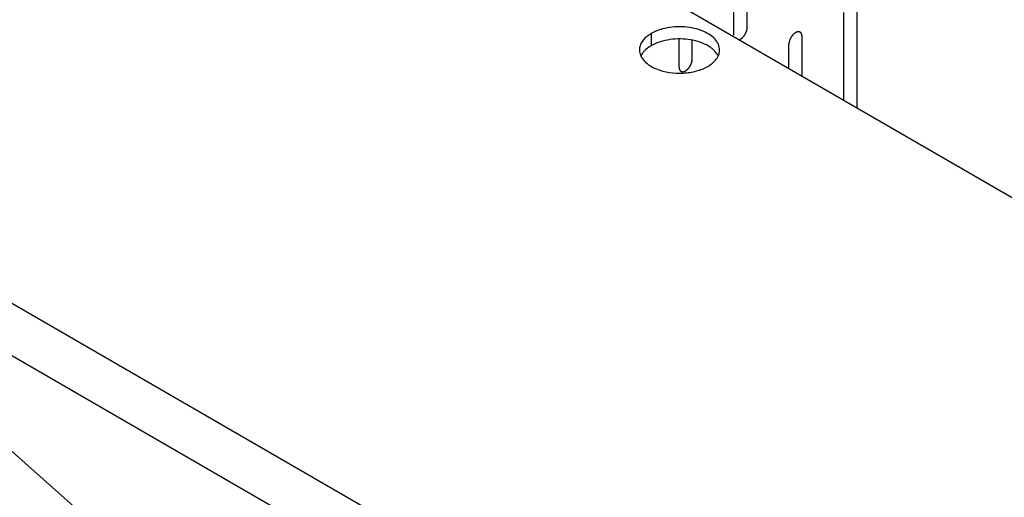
# Model space of a CAD drawing. Header units: inches. Extents: x 6 to 353, y 6 to 228.
# Tile 142 of 256: x 319.35 to 323.32, y 127.01 to 128.93. Entities that reach past the tile are written whole.
import ezdxf

# ---------------------------------------------------------------- set-up
doc = ezdxf.new("R2010")
doc.units = ezdxf.units.IN
doc.header["$LTSCALE"] = 19.946667
doc.header["$MEASUREMENT"] = 0
doc.layers.get('0').update_dxf_attribs({"linetype": 'CONTINUOUS'})
doc.layers.add('03_ALL_AXES', color=7, linetype='CONTINUOUS')
doc.layers.add('08_ALL_COSMETICS', color=7, linetype='CONTINUOUS')

msp = doc.modelspace()

# ---------------------------------------------------------------- linework, layer by layer
at = {"color": 7, "linetype": 'Continuous'}
for p, q in [((331.5881, 120.708), (316.2863, 129.5423)), ((330.7902, 120.958), (316.847, 129.0079))]:
    msp.add_line(p, q, dxfattribs=at)
at = {"layer": '03_ALL_AXES', "color": 7, "linetype": 'Continuous'}
for p, q in [((333.2148, 122.5208), (319.4262, 130.4815)), ((321.8972, 128.8761), (321.8972, 128.8271)), ((318.8962, 127.573), (319.8841, 126.697))]:
    msp.add_line(p, q, dxfattribs=at)
for centre, start, end in [((321.9041, 128.8102), 171.4042, 180.0281), ((322.1187, 128.8101), 351.4042, 0.0281)]:
    msp.add_arc(centre, 0.0542, start, end, dxfattribs=at)
for points, knots in [([(321.9431, 128.8947), (321.9389, 128.8935), (321.9231, 128.8888), (321.9077, 128.8822), (321.8972, 128.8761)], [0, 0, 0, 0, 0.263268, 1, 1, 1, 1]), ([(322.1729, 128.8102), (322.1729, 128.818), (322.169, 128.8349), (322.153, 128.857), (322.1287, 128.8756), (322.0854, 128.8958), (322.0215, 128.9068), (321.9686, 128.9015), (321.9431, 128.8947)], [0, 0, 0, 0, 0.087232, 0.184044, 0.295672, 0.422614, 0.708159, 1, 1, 1, 1]), ([(321.8607, 128.8437), (321.8594, 128.8417), (321.8546, 128.8338), (321.8515, 128.825), (321.8505, 128.8183)], [0, 0, 0, 0, 0.262095, 1, 1, 1, 1]), ([(321.8972, 128.8761), (321.8933, 128.8739), (321.8796, 128.8651), (321.8673, 128.8536), (321.8607, 128.8437)], [0, 0, 0, 0, 0.272372, 1, 1, 1, 1]), ([(321.9431, 128.8457), (321.9405, 128.8449), (321.9302, 128.842), (321.9201, 128.8382), (321.9128, 128.835)], [0, 0, 0, 0, 0.257361, 1, 1, 1, 1]), ([(322.104, 128.8375), (322.0792, 128.8476), (322.0248, 128.858), (321.9698, 128.8528), (321.9431, 128.8457)], [0, 0, 0, 0, 0.492405, 1, 1, 1, 1]), ([(321.8499, 128.8102), (321.8499, 128.8079), (321.8505, 128.7988), (321.8534, 128.7898), (321.8565, 128.7836)], [0, 0, 0, 0, 0.244781, 1, 1, 1, 1]), ([(321.865, 128.8006), (321.864, 128.7993), (321.8601, 128.7941), (321.8568, 128.7885), (321.8549, 128.7841)], [0, 0, 0, 0, 0.259767, 1, 1, 1, 1]), ([(321.8972, 128.8271), (321.8939, 128.8252), (321.8822, 128.8178), (321.8714, 128.8085), (321.865, 128.8006)], [0, 0, 0, 0, 0.268125, 1, 1, 1, 1]), ([(322.1437, 128.8146), (322.1409, 128.8169), (322.1287, 128.8261), (322.1149, 128.8331), (322.104, 128.8375)], [0, 0, 0, 0, 0.233874, 1, 1, 1, 1]), ([(322.1662, 128.7877), (322.165, 128.7901), (322.1589, 128.8003), (322.1506, 128.8089), (322.1437, 128.8146)], [0, 0, 0, 0, 0.234163, 1, 1, 1, 1]), ([(321.8565, 128.7836), (321.8578, 128.7812), (321.8638, 128.7711), (321.8721, 128.7624), (321.8791, 128.7567)], [0, 0, 0, 0, 0.234163, 1, 1, 1, 1]), ([(322.1256, 128.7442), (322.1305, 128.7471), (322.1474, 128.7581), (322.162, 128.7738), (322.1679, 128.7872)], [0, 0, 0, 0, 0.279986, 1, 1, 1, 1]), ([(321.8791, 128.7567), (321.8819, 128.7544), (321.8941, 128.7452), (321.9079, 128.7382), (321.9188, 128.7338)], [0, 0, 0, 0, 0.233874, 1, 1, 1, 1]), ([(321.9188, 128.7338), (321.9521, 128.7203), (322.0081, 128.7129), (322.0783, 128.7233), (322.1113, 128.736), (322.1256, 128.7442)], [0, 0, 0, 0, 0.508474, 0.766632, 1, 1, 1, 1])]:
    msp.add_open_spline(points, degree=3, knots=knots, dxfattribs=at)
for points in [[(321.9128, 128.835), (321.9075, 128.8326), (321.9022, 128.83), (321.8972, 128.8271)], [(322.1679, 128.7872), (322.17, 128.7919), (322.1715, 128.7969), (322.1723, 128.802)]]:
    msp.add_open_spline(points, degree=3, dxfattribs=at)
at = {"layer": '08_ALL_COSMETICS', "color": 7, "linetype": 'Continuous'}
for p, q in [((322.2836, 128.8999), (322.2836, 129.8593)), ((322.2306, 128.8693), (322.2306, 129.8286)), ((322.6732, 128.6069), (322.6732, 128.9615)), ((322.7262, 128.5762), (322.7262, 128.9921)), ((322.0092, 128.7415), (322.0092, 128.8534)), ((322.0623, 128.7721), (322.0623, 128.8488)), ((322.5049, 128.704), (322.5049, 128.8644)), ((322.4519, 128.7346), (322.4519, 128.8337))]:
    msp.add_line(p, q, dxfattribs=at)
for points, knots in [([(322.2503, 128.851), (322.2513, 128.8514), (322.2527, 128.852), (322.2544, 128.8526), (322.2551, 128.8529), (322.2556, 128.8531), (322.2562, 128.8535), (322.257, 128.854), (322.258, 128.8546), (322.259, 128.8553), (322.26, 128.8559), (322.2607, 128.8563), (322.2615, 128.857), (322.2625, 128.8578), (322.2637, 128.8589), (322.2649, 128.8599), (322.2657, 128.8607), (322.2662, 128.8611), (322.2667, 128.8617), (322.2673, 128.8623), (322.2682, 128.8633), (322.2691, 128.8644), (322.27, 128.8654), (322.271, 128.8665), (322.2719, 128.8679), (322.2731, 128.8697), (322.2743, 128.8714), (322.2753, 128.8729), (322.276, 128.8742), (322.2766, 128.8754), (322.2773, 128.8767), (322.278, 128.8779), (322.2784, 128.8787), (322.2787, 128.8793), (322.279, 128.88), (322.2794, 128.8811), (322.28, 128.8827), (322.2806, 128.8844), (322.2811, 128.8856), (322.2815, 128.8866), (322.2817, 128.8876), (322.282, 128.8889), (322.2823, 128.8902), (322.2826, 128.8915), (322.2828, 128.8925), (322.2831, 128.8933), (322.2831, 128.8939), (322.2832, 128.8948), (322.2833, 128.8968), (322.2835, 128.8987), (322.2836, 128.8999)], [0, 0, 0, 0, 0.0625, 0.09375, 0.101562, 0.109375, 0.125, 0.140625, 0.15625, 0.1875, 0.203125, 0.21875, 0.234375, 0.25, 0.28125, 0.3125, 0.328125, 0.335938, 0.34375, 0.359375, 0.375, 0.40625, 0.421875, 0.4375, 0.46875, 0.5, 0.53125, 0.5625, 0.578125, 0.59375, 0.625, 0.640625, 0.65625, 0.664062, 0.671875, 0.6875, 0.71875, 0.75, 0.765625, 0.78125, 0.796875, 0.8125, 0.84375, 0.859375, 0.875, 0.890625, 0.898438, 0.90625, 0.9375, 1, 1, 1, 1]), ([(322.5049, 128.8644), (322.5048, 128.8653), (322.5047, 128.8667), (322.5046, 128.8684), (322.5045, 128.8692), (322.5044, 128.8697), (322.5044, 128.87), (322.5043, 128.8703), (322.5042, 128.8707), (322.504, 128.8714), (322.5037, 128.8724), (322.5033, 128.8734), (322.5031, 128.8742), (322.503, 128.8746), (322.5029, 128.8749), (322.5028, 128.8751), (322.5026, 128.8754), (322.5022, 128.876), (322.5017, 128.8768), (322.5012, 128.8776), (322.5008, 128.8782), (322.5006, 128.8785), (322.5005, 128.8788), (322.5003, 128.8789), (322.5, 128.8791), (322.4995, 128.8795), (322.4988, 128.8801), (322.4981, 128.8807), (322.4976, 128.8811), (322.4974, 128.8813), (322.4972, 128.8815), (322.4969, 128.8816), (322.4966, 128.8817), (322.496, 128.882), (322.4951, 128.8823), (322.4943, 128.8826), (322.4937, 128.8828), (322.4934, 128.8829), (322.4932, 128.883), (322.4929, 128.883), (322.4925, 128.883), (322.4918, 128.8831), (322.4909, 128.8831), (322.4899, 128.8831), (322.4893, 128.8832), (322.4889, 128.8832), (322.4886, 128.8832), (322.4883, 128.8831), (322.4879, 128.883), (322.4871, 128.8829), (322.4861, 128.8826), (322.4851, 128.8824), (322.4844, 128.8823), (322.4839, 128.8821), (322.4836, 128.8821), (322.4833, 128.8819), (322.4829, 128.8817), (322.4823, 128.8815), (322.4817, 128.8812), (322.4808, 128.8808), (322.4799, 128.8804), (322.4792, 128.88), (322.4787, 128.8798), (322.4784, 128.8797), (322.4781, 128.8794), (322.4776, 128.8791), (322.4769, 128.8786), (322.4758, 128.8779), (322.4747, 128.8771), (322.4739, 128.8765), (322.4732, 128.8761), (322.4726, 128.8755), (322.4718, 128.8748), (322.4708, 128.8738), (322.4697, 128.8729), (322.4689, 128.8721), (322.4683, 128.8716), (322.4677, 128.8708), (322.467, 128.8699), (322.466, 128.8688), (322.4651, 128.8677), (322.4643, 128.8667), (322.4637, 128.8661), (322.4632, 128.8653), (322.4625, 128.8643), (322.4617, 128.863), (322.4608, 128.8617), (322.4602, 128.8606), (322.4596, 128.8599), (322.4592, 128.8591), (322.4587, 128.858), (322.458, 128.8566), (322.4573, 128.8553), (322.4568, 128.8542), (322.4563, 128.8534), (322.4561, 128.8525), (322.4556, 128.8514), (322.4551, 128.85), (322.4546, 128.8486), (322.4542, 128.8475), (322.4539, 128.8467), (322.4537, 128.8459), (322.4535, 128.8448), (322.4532, 128.8434), (322.4528, 128.842), (322.4526, 128.8409), (322.4524, 128.8401), (322.4523, 128.8393), (322.4522, 128.8382), (322.4521, 128.8364), (322.452, 128.8348), (322.4519, 128.8337)], [0, 0, 0, 0, 0.03125, 0.046875, 0.054688, 0.058594, 0.0625, 0.066406, 0.070312, 0.078125, 0.09375, 0.109375, 0.117188, 0.121094, 0.125, 0.128906, 0.132812, 0.140625, 0.15625, 0.171875, 0.179688, 0.183594, 0.1875, 0.191406, 0.195312, 0.203125, 0.21875, 0.234375, 0.242188, 0.246094, 0.25, 0.253906, 0.257812, 0.265625, 0.28125, 0.296875, 0.304688, 0.308594, 0.3125, 0.316406, 0.320312, 0.328125, 0.34375, 0.359375, 0.367188, 0.371094, 0.375, 0.378906, 0.382812, 0.390625, 0.40625, 0.421875, 0.429688, 0.433594, 0.4375, 0.441406, 0.445312, 0.453125, 0.460938, 0.46875, 0.484375, 0.492188, 0.496094, 0.5, 0.503906, 0.507812, 0.515625, 0.53125, 0.546875, 0.554688, 0.5625, 0.570312, 0.578125, 0.59375, 0.609375, 0.617188, 0.625, 0.632812, 0.640625, 0.65625, 0.671875, 0.679688, 0.6875, 0.695312, 0.703125, 0.71875, 0.734375, 0.742188, 0.75, 0.757812, 0.765625, 0.78125, 0.796875, 0.804688, 0.8125, 0.820312, 0.828125, 0.84375, 0.859375, 0.867188, 0.875, 0.882812, 0.890625, 0.90625, 0.921875, 0.929688, 0.9375, 0.945312, 0.953125, 0.96875, 1, 1, 1, 1]), ([(322.0092, 128.7415), (322.0093, 128.7405), (322.0094, 128.7391), (322.0096, 128.7375), (322.0097, 128.7366), (322.0097, 128.7362), (322.0097, 128.7358), (322.0098, 128.7355), (322.01, 128.7351), (322.0102, 128.7344), (322.0105, 128.7334), (322.0108, 128.7324), (322.011, 128.7317), (322.0111, 128.7313), (322.0112, 128.7309), (322.0114, 128.7307), (322.0116, 128.7304), (322.0119, 128.7298), (322.0124, 128.729), (322.013, 128.7282), (322.0133, 128.7277), (322.0135, 128.7273), (322.0136, 128.7271), (322.0139, 128.7269), (322.0141, 128.7267), (322.0146, 128.7263), (322.0153, 128.7257), (322.016, 128.7251), (322.0165, 128.7247), (322.0168, 128.7245), (322.017, 128.7243), (322.0173, 128.7242), (322.0176, 128.7241), (322.0182, 128.7239), (322.019, 128.7236), (322.0198, 128.7233), (322.0204, 128.723), (322.0208, 128.7229), (322.021, 128.7228), (322.0213, 128.7228), (322.0217, 128.7228), (322.0223, 128.7228), (322.0233, 128.7227), (322.0242, 128.7227), (322.0249, 128.7227), (322.0253, 128.7227), (322.0256, 128.7226), (322.0259, 128.7227), (322.0263, 128.7228), (322.027, 128.723), (322.028, 128.7232), (322.0291, 128.7234), (322.0298, 128.7236), (322.0302, 128.7237), (322.0305, 128.7237), (322.0308, 128.7239), (322.0313, 128.7241), (322.0318, 128.7244), (322.0325, 128.7247), (322.0333, 128.7251), (322.0342, 128.7255), (322.035, 128.7258), (322.0354, 128.726), (322.0358, 128.7261), (322.0361, 128.7264), (322.0365, 128.7267), (322.0373, 128.7272), (322.0383, 128.7279), (322.0394, 128.7287), (322.0403, 128.7293), (322.0409, 128.7297), (322.0415, 128.7303), (322.0423, 128.7311), (322.0434, 128.732), (322.0444, 128.733), (322.0452, 128.7337), (322.0459, 128.7343), (322.0464, 128.735), (322.0472, 128.7359), (322.0481, 128.737), (322.0491, 128.7382), (322.0498, 128.7391), (322.0504, 128.7397), (322.0509, 128.7405), (322.0516, 128.7416), (322.0525, 128.7429), (322.0533, 128.7441), (322.054, 128.7452), (322.0545, 128.7459), (322.0549, 128.7468), (322.0555, 128.7479), (322.0561, 128.7492), (322.0568, 128.7506), (322.0574, 128.7517), (322.0578, 128.7525), (322.0581, 128.7533), (322.0585, 128.7544), (322.059, 128.7558), (322.0595, 128.7572), (322.0599, 128.7583), (322.0603, 128.7592), (322.0604, 128.76), (322.0607, 128.7611), (322.061, 128.7624), (322.0613, 128.7638), (322.0615, 128.7649), (322.0618, 128.7657), (322.0618, 128.7665), (322.0619, 128.7676), (322.062, 128.7694), (322.0622, 128.771), (322.0623, 128.7721)], [0, 0, 0, 0, 0.03125, 0.046875, 0.054688, 0.058594, 0.0625, 0.066406, 0.070312, 0.078125, 0.09375, 0.109375, 0.117188, 0.121094, 0.125, 0.128906, 0.132812, 0.140625, 0.15625, 0.171875, 0.179688, 0.183594, 0.1875, 0.191406, 0.195312, 0.203125, 0.21875, 0.234375, 0.242188, 0.246094, 0.25, 0.253906, 0.257812, 0.265625, 0.28125, 0.296875, 0.304688, 0.308594, 0.3125, 0.316406, 0.320312, 0.328125, 0.34375, 0.359375, 0.367188, 0.371094, 0.375, 0.378906, 0.382812, 0.390625, 0.40625, 0.421875, 0.429688, 0.433594, 0.4375, 0.441406, 0.445312, 0.453125, 0.460938, 0.46875, 0.484375, 0.492188, 0.496094, 0.5, 0.503906, 0.507812, 0.515625, 0.53125, 0.546875, 0.554688, 0.5625, 0.570312, 0.578125, 0.59375, 0.609375, 0.617188, 0.625, 0.632812, 0.640625, 0.65625, 0.671875, 0.679688, 0.6875, 0.695312, 0.703125, 0.71875, 0.734375, 0.742188, 0.75, 0.757812, 0.765625, 0.78125, 0.796875, 0.804688, 0.8125, 0.820312, 0.828125, 0.84375, 0.859375, 0.867188, 0.875, 0.882812, 0.890625, 0.90625, 0.921875, 0.929688, 0.9375, 0.945312, 0.953125, 0.96875, 1, 1, 1, 1])]:
    msp.add_open_spline(points, degree=3, knots=knots, dxfattribs=at)

doc.saveas('drawing.dxf')
